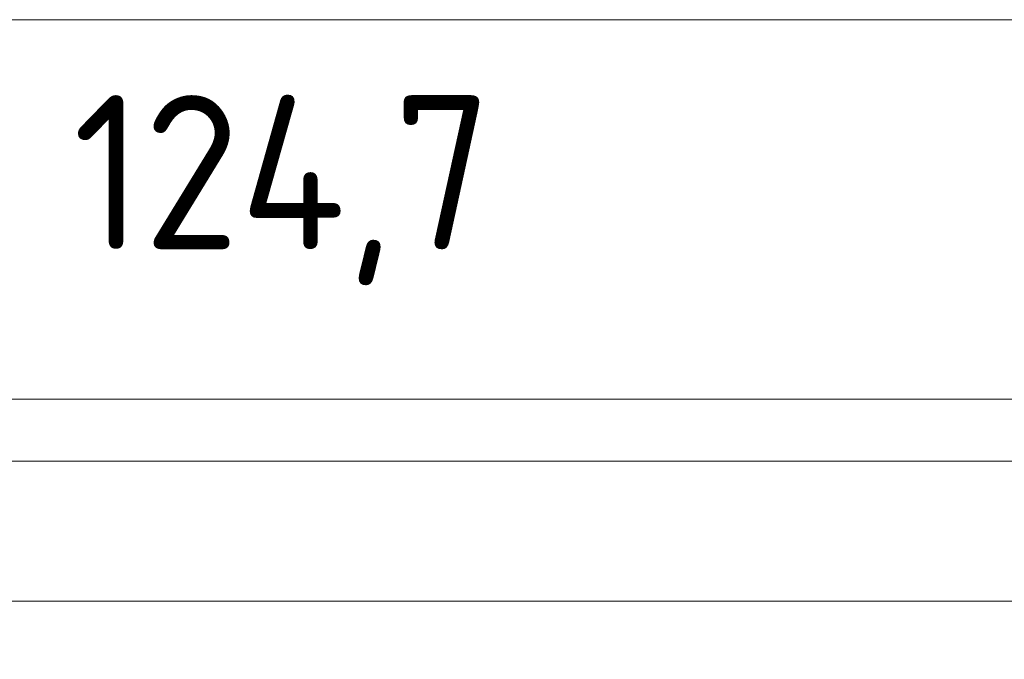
# Model space of a CAD drawing. Header units: inches. Extents: x -35 to 647, y 178 to 608.
# Tile 84 of 234: x 187 to 231, y 566 to 595. Entities that reach past the tile are written whole.
import ezdxf

# ---------------------------------------------------------------- set-up
doc = ezdxf.new("R2010")
doc.units = ezdxf.units.IN
doc.header["$MEASUREMENT"] = 0
doc.layers.add('1', color=7, linetype='Continuous')

# ---------------------------------------------------------------- blocks, each defined once
blk = doc.blocks.new('block 3')
at = {"layer": '1', "color": 8, "lineweight": 18, "true_color": 0x808080}
blk.add_lwpolyline([(554.794, 575.385), (-17.905, 575.385)], dxfattribs=at)
blk = doc.blocks.new('block 1519')
at = {"layer": '1', "color": 18, "lineweight": 13, "true_color": 0x4c0000}
blk.add_lwpolyline([(148.887, 569.035), (269.113, 569.035)], dxfattribs=at)
blk = doc.blocks.new('block 1520')
at = {"layer": '1', "color": 18, "lineweight": 13, "true_color": 0x4c0000}
blk.add_lwpolyline([(148.887, 569.035), (269.113, 569.035)], dxfattribs=at)
blk = doc.blocks.new('block 5712')
at = {"layer": '1', "color": 155, "lineweight": 18, "true_color": 0x4c7299}
blk.add_lwpolyline([(148.887, 569.035), (269.113, 569.035)], dxfattribs=at)
blk = doc.blocks.new('block 5766')
at = {"layer": '1', "color": 18, "lineweight": 13, "true_color": 0x4c0000}
blk.add_lwpolyline([(149.995, 569.035), (168.697, 569.035), (243.506, 569.035), (262.209, 569.035), (266.884, 569.035), (269.113, 568.926), (270.022, 566.777), (272.339, 566.556), (273.612, 568.504), (277.758, 569.035), (280.096, 569.035), (281.005, 567.106), (283.224, 566.395), (284.883, 568.03), (285.126, 569.035), (286.295, 569.035), (288.632, 569.035), (293.308, 569.035), (312.01, 569.035)], dxfattribs=at)
blk = doc.blocks.new('block 5769')
at = {"layer": '1', "color": 18, "lineweight": 13, "true_color": 0x4c0000}
blk.add_lwpolyline([(149.995, 569.035), (168.697, 569.035), (243.506, 569.035), (262.209, 569.035), (266.884, 569.035), (269.113, 568.926), (270.022, 566.777), (272.339, 566.556), (273.612, 568.504), (277.758, 569.035), (280.096, 569.035), (281.005, 567.106), (283.224, 566.395), (284.883, 568.03), (285.126, 569.035), (286.295, 569.035), (288.632, 569.035), (293.308, 569.035), (312.01, 569.035)], dxfattribs=at)
blk = doc.blocks.new('block 8211')
at = {"layer": '1', "color": 35, "true_color": 0x99724c, "insert": (189.134, 583.376), "char_height": 7, "attachment_point": 7}
blk.add_mtext('\\fDINPro|b0|i0|c0|p34;\\W0.9586;124,7', dxfattribs=at)
blk = doc.blocks.new('block 8214')
at = {"layer": '1', "color": 35, "lineweight": 13, "true_color": 0x99724c}
blk.add_lwpolyline([(146.637, 578.205), (271.363, 578.205)], dxfattribs=at)
blk = doc.blocks.new('block 8248')
at = {"layer": '1', "color": 35, "lineweight": 13, "true_color": 0x99724c}
blk.add_lwpolyline([(548.444, 595.432), (-11.555, 595.432)], dxfattribs=at)

msp = doc.modelspace()

# ---------------------------------------------------------------- block references
at = {"layer": '1'}
for name in ['block 8248', 'block 8211', 'block 8214', 'block 3', 'block 5766', 'block 5769', 'block 1519', 'block 1520', 'block 5712']:
    msp.add_blockref(name, (0, 0), dxfattribs=at)

doc.saveas('drawing.dxf')
